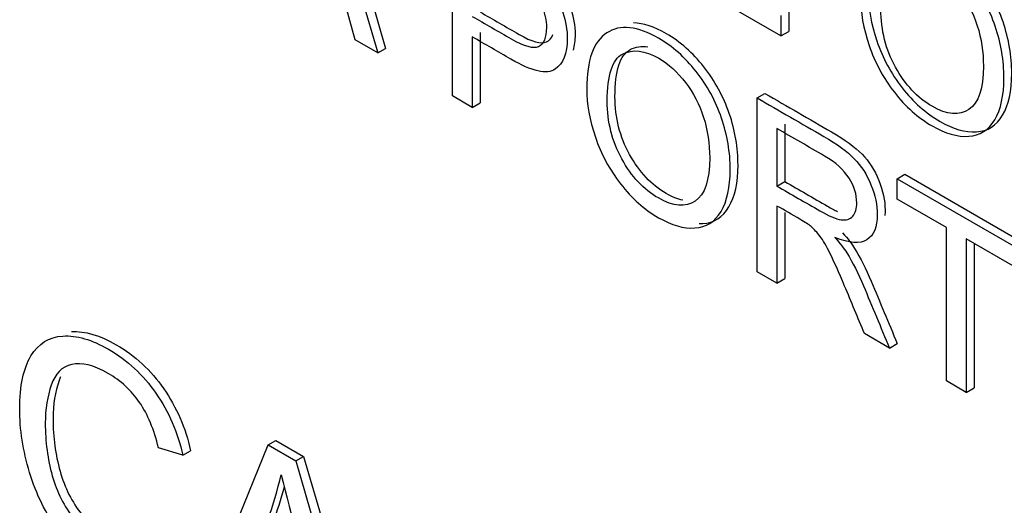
# Model space of a CAD drawing. Header units: inches. Extents: x 1 to 240, y -1 to 159.
# Tile 87 of 103: x 225.309 to 225.756, y 126.881 to 127.102. Entities that reach past the tile are written whole.
import ezdxf

# ---------------------------------------------------------------- set-up
doc = ezdxf.new("R2010")
doc.units = ezdxf.units.IN
doc.header["$MEASUREMENT"] = 0
doc.layers.add('Default', color=7, linetype='Continuous')
doc.layers.add('LAB20180', color=7, linetype='Continuous')

# ---------------------------------------------------------------- blocks, each defined once
blk = doc.blocks.new('SE1')
at = {"layer": 'LAB20180', "color": 7, "linetype": 'Continuous'}
for p, q in [((225.44391, 127.18174), (225.47164, 127.08671)), ((225.44744, 127.18378), (225.47517, 127.08875)), ((225.50551, 127.06715), (225.50551, 127.14618)), ((225.65481, 127.09447), (225.60391, 127.12385)), ((225.46135, 127.09265), (225.45352, 127.1211)), ((225.65835, 127.10581), (225.65835, 127.09651)), ((225.65481, 127.10377), (225.65481, 127.09447)), ((225.51806, 127.09606), (225.51806, 127.06399)), ((225.65481, 127.09447), (225.65835, 127.09651)), ((225.47164, 127.08671), (225.46135, 127.09265)), ((225.51453, 127.09402), (225.51453, 127.06195)), ((225.47164, 127.08671), (225.47517, 127.08875)), ((225.51453, 127.06195), (225.50551, 127.06715)), ((225.51453, 127.06195), (225.51806, 127.06399)), ((225.64397, 127.06623), (225.64751, 127.06828)), ((225.64397, 126.98721), (225.64397, 127.06623)), ((225.65299, 127.0523), (225.65299, 127.02617)), ((225.65653, 127.05434), (225.65653, 127.02821)), ((225.65299, 127.02617), (225.65653, 127.02821)), ((225.70758, 127.02951), (225.71112, 127.03155)), ((225.70758, 127.02026), (225.70758, 127.02951)), ((225.70758, 127.02951), (225.76154, 126.99836)), ((225.71112, 127.03155), (225.76507, 127.0004)), ((225.73008, 127.00727), (225.70758, 127.02026)), ((225.65299, 127.01708), (225.65299, 126.98201)), ((225.65653, 127.0142), (225.65653, 126.98405)), ((225.73008, 126.9375), (225.73008, 127.00727)), ((225.76154, 126.98911), (225.73905, 127.00209)), ((225.73905, 127.00209), (225.73905, 126.93233)), ((225.74258, 127.00005), (225.74258, 126.93437)), ((225.65299, 126.98201), (225.64397, 126.98721)), ((225.65299, 126.98201), (225.65653, 126.98405)), ((225.70412, 126.95249), (225.69278, 126.95903)), ((225.70412, 126.95249), (225.70766, 126.95453)), ((225.73905, 126.93233), (225.73008, 126.9375)), ((225.73905, 126.93233), (225.74258, 126.93437)), ((225.38917, 126.82847), (225.4218, 126.9084)), ((225.4218, 126.9084), (225.42534, 126.91044)), ((225.4218, 126.9084), (225.43433, 126.90117)), ((225.42534, 126.91044), (225.43787, 126.90321)), ((225.38302, 126.9037), (225.37191, 126.90709)), ((225.38302, 126.9037), (225.38656, 126.90574)), ((225.43433, 126.90117), (225.43787, 126.90321)), ((225.43787, 126.90321), (225.47255, 126.78441)), ((225.43433, 126.90117), (225.46902, 126.78237))]:
    blk.add_line(p, q, dxfattribs=at)
for centre, radius, start, end in [((225.22476, 126.94328), 0.20861, 334.9265, 346.5689), ((227.54474, 127.42423), 2.18226, 194.03981, 195.57842), ((225.2283, 126.94532), 0.20861, 334.9265, 344.443)]:
    blk.add_arc(centre, radius, start, end, dxfattribs=at)
for points, knots in [([(225.50551, 127.14618), (225.51412, 127.14121), (225.52272, 127.13624), (225.53133, 127.13127), (225.53588, 127.12864), (225.53934, 127.12638), (225.54171, 127.12449), (225.54506, 127.12181), (225.5479, 127.11907), (225.55018, 127.11592), (225.55243, 127.11279), (225.55428, 127.10919), (225.55564, 127.10514), (225.55702, 127.10107), (225.55774, 127.09704), (225.55774, 127.08642), (225.55587, 127.08182), (225.55218, 127.07927), (225.5485, 127.07672), (225.54176, 127.0783), (225.5321, 127.08387), (225.52625, 127.08726), (225.52039, 127.09064), (225.51453, 127.09402)], [0, 0, 0, 0, 0.216973, 0.216973, 0.216973, 0.304524, 0.304524, 0.304524, 0.381139, 0.381139, 0.381139, 0.453962, 0.453962, 0.453962, 0.533522, 0.533522, 0.671139, 0.671139, 0.671139, 0.85224, 0.85224, 0.85224, 1, 1, 1, 1]), ([(225.50905, 127.14822), (225.51765, 127.14325), (225.52626, 127.13828), (225.53487, 127.13331), (225.53942, 127.13068), (225.54288, 127.12842), (225.54525, 127.12653), (225.5486, 127.12385), (225.55144, 127.12111), (225.55372, 127.11796), (225.55597, 127.11483), (225.55781, 127.11123), (225.55918, 127.10718), (225.56055, 127.10311), (225.56127, 127.09909), (225.56127, 127.09242), (225.56096, 127.09001), (225.56033, 127.08796)], [0, 0, 0, 0, 0.2169726, 0.2169726, 0.2169726, 0.3045243, 0.3045243, 0.3045243, 0.3811393, 0.3811393, 0.3811393, 0.4539617, 0.4539617, 0.4539617, 0.5335218, 0.5335218, 0.5901778, 0.5901778, 0.5901778, 0.5901778]), ([(225.69096, 127.11208), (225.69096, 127.12512), (225.69401, 127.13361), (225.70007, 127.13752), (225.70615, 127.14146), (225.714, 127.14063), (225.72989, 127.13145), (225.73558, 127.12643), (225.74064, 127.11999), (225.74567, 127.11358), (225.74956, 127.10653), (225.7522, 127.0988), (225.75486, 127.09102), (225.75616, 127.08321), (225.75616, 127.06734), (225.75475, 127.061), (225.7492, 127.05159), (225.74524, 127.04909), (225.74014, 127.04878), (225.735, 127.04846), (225.72948, 127.05009), (225.71714, 127.05722), (225.71141, 127.06226), (225.70635, 127.06881), (225.70132, 127.07533), (225.69747, 127.0824), (225.69228, 127.0978), (225.69096, 127.10514), (225.69096, 127.11208)], [0, 0, 0, 0, 0.133288, 0.133288, 0.133288, 0.256522, 0.256522, 0.33712, 0.33712, 0.33712, 0.417249, 0.417249, 0.417249, 0.502222, 0.502222, 0.588327, 0.588327, 0.674432, 0.674432, 0.674432, 0.75288, 0.75288, 0.837966, 0.837966, 0.837966, 0.918983, 0.918983, 1, 1, 1, 1]), ([(225.6945, 127.11412), (225.6945, 127.10718), (225.69582, 127.09984), (225.70101, 127.08444), (225.70486, 127.07737), (225.70989, 127.07085), (225.71494, 127.0643), (225.72068, 127.05926), (225.73302, 127.05213), (225.73854, 127.0505), (225.74367, 127.05082), (225.74877, 127.05113), (225.75273, 127.05363), (225.75829, 127.06304), (225.7597, 127.06938), (225.7597, 127.08526), (225.7584, 127.09306), (225.75574, 127.10084), (225.7531, 127.10857), (225.74921, 127.11562), (225.74417, 127.12203), (225.73912, 127.12847), (225.73343, 127.13349), (225.72159, 127.14033), (225.71663, 127.14196), (225.71225, 127.142)], [0, 0, 0, 0, 0.081017, 0.081017, 0.1620341, 0.1620341, 0.1620341, 0.2471199, 0.2471199, 0.3255678, 0.3255678, 0.3255678, 0.4116731, 0.4116731, 0.4977784, 0.4977784, 0.5827507, 0.5827507, 0.5827507, 0.6628802, 0.6628802, 0.6628802, 0.7434784, 0.7434784, 0.8146944, 0.8146944, 0.8146944, 0.8146944]), ([(225.51453, 127.10333), (225.52043, 127.09992), (225.52634, 127.09651), (225.53224, 127.0931), (225.53811, 127.08971), (225.54226, 127.08858), (225.54717, 127.09079), (225.5484, 127.09365), (225.5484, 127.10154), (225.54768, 127.1048), (225.54626, 127.10798), (225.54484, 127.11119), (225.54289, 127.11387), (225.54053, 127.11597), (225.53898, 127.11734), (225.53616, 127.11918), (225.53206, 127.1216), (225.52622, 127.12504), (225.52037, 127.12834), (225.51453, 127.13172)], [0, 0, 0, 0, 0.215554, 0.215554, 0.215554, 0.35512, 0.35512, 0.494685, 0.494685, 0.59575, 0.59575, 0.59575, 0.683105, 0.683105, 0.683105, 0.786661, 0.786661, 0.786661, 1, 1, 1, 1]), ([(225.70025, 127.1065), (225.70025, 127.09699), (225.70248, 127.08818), (225.7069, 127.08022), (225.71134, 127.07221), (225.71683, 127.06628), (225.7303, 127.0585), (225.7359, 127.058), (225.74465, 127.064), (225.74683, 127.07057), (225.74683, 127.08713), (225.74592, 127.09323), (225.74405, 127.09909), (225.74218, 127.10498), (225.73941, 127.11024), (225.73581, 127.115), (225.73224, 127.11973), (225.72816, 127.12336), (225.71728, 127.12964), (225.71177, 127.1303), (225.70717, 127.12785), (225.7026, 127.12542), (225.70025, 127.11833), (225.70025, 127.1065)], [0, 0, 0, 0, 0.129361, 0.129361, 0.129361, 0.253622, 0.253622, 0.379575, 0.379575, 0.505527, 0.505527, 0.585145, 0.585145, 0.585145, 0.66423, 0.66423, 0.66423, 0.743184, 0.743184, 0.854836, 0.854836, 0.854836, 1, 1, 1, 1]), ([(225.51806, 127.10537), (225.52397, 127.10196), (225.52987, 127.09855), (225.53578, 127.09514), (225.54165, 127.09175), (225.54579, 127.09062), (225.54958, 127.09232), (225.55055, 127.09344), (225.55116, 127.09506)], [0, 0, 0, 0, 0.2155541, 0.2155541, 0.2155541, 0.3551196, 0.3551196, 0.4307283, 0.4307283, 0.4307283, 0.4307283]), ([(225.56657, 127.07039), (225.56657, 127.08343), (225.56962, 127.09192), (225.57568, 127.09583), (225.58175, 127.09977), (225.58961, 127.09894), (225.6055, 127.08976), (225.61119, 127.08469), (225.6213, 127.07191), (225.62517, 127.06484), (225.62781, 127.05706), (225.63043, 127.04933), (225.63177, 127.04152), (225.63177, 127.02565), (225.63036, 127.01931), (225.62758, 127.01461), (225.62479, 127.00987), (225.62084, 127.0074), (225.61575, 127.00709), (225.61061, 127.00677), (225.60509, 127.00835), (225.59275, 127.01547), (225.58701, 127.02057), (225.58196, 127.02712), (225.57693, 127.03364), (225.57308, 127.04071), (225.56789, 127.05611), (225.56657, 127.06345), (225.56657, 127.07039)], [0, 0, 0, 0, 0.13328, 0.13328, 0.13328, 0.256376, 0.256376, 0.336885, 0.336885, 0.417393, 0.417393, 0.417393, 0.504968, 0.504968, 0.59371, 0.59371, 0.59371, 0.674347, 0.674347, 0.674347, 0.752841, 0.752841, 0.837976, 0.837976, 0.837976, 0.918988, 0.918988, 1, 1, 1, 1]), ([(225.61758, 127.00909), (225.61815, 127.00908), (225.61872, 127.00909), (225.61928, 127.00913), (225.62438, 127.00944), (225.62832, 127.01191), (225.63112, 127.01665), (225.6339, 127.02135), (225.63531, 127.02769), (225.63531, 127.04357), (225.63397, 127.05137), (225.63135, 127.0591), (225.62871, 127.06688), (225.62484, 127.07395), (225.61473, 127.08673), (225.60904, 127.0918), (225.5972, 127.09864), (225.59223, 127.10027), (225.58786, 127.10031)], [0.3170707, 0.3170707, 0.3170707, 0.3170707, 0.3256533, 0.3256533, 0.3256533, 0.4062904, 0.4062904, 0.4062904, 0.4950324, 0.4950324, 0.5826067, 0.5826067, 0.5826067, 0.6631153, 0.6631153, 0.7436239, 0.7436239, 0.814764, 0.814764, 0.814764, 0.814764]), ([(225.57586, 127.06476), (225.57586, 127.0553), (225.57809, 127.04649), (225.58692, 127.03046), (225.59243, 127.02459), (225.60591, 127.01681), (225.61151, 127.01631), (225.62025, 127.02231), (225.62244, 127.02888), (225.62244, 127.04539), (225.62153, 127.05154), (225.61966, 127.0574), (225.61779, 127.06329), (225.61502, 127.06855), (225.61142, 127.07325), (225.6078, 127.07799), (225.60377, 127.08167), (225.59289, 127.08795), (225.58738, 127.08855), (225.58278, 127.08616), (225.57816, 127.08376), (225.57586, 127.07664), (225.57586, 127.06476)], [0, 0, 0, 0, 0.125467, 0.125467, 0.250934, 0.250934, 0.378107, 0.378107, 0.505281, 0.505281, 0.585012, 0.585012, 0.585012, 0.663912, 0.663912, 0.663912, 0.742863, 0.742863, 0.85451, 0.85451, 0.85451, 1, 1, 1, 1]), ([(225.5794, 127.0668), (225.5794, 127.07869), (225.58169, 127.0858), (225.58632, 127.0882), (225.58875, 127.08947), (225.59145, 127.0899), (225.59439, 127.08947)], [0, 0, 0, 0, 0.1454896, 0.1454896, 0.1454896, 0.2046589, 0.2046589, 0.2046589, 0.2046589]), ([(225.61017, 127.01973), (225.60786, 127.0202), (225.60535, 127.02122), (225.59597, 127.02664), (225.59046, 127.0325), (225.58163, 127.04853), (225.5794, 127.05734), (225.5794, 127.0668)], [0.6986186, 0.6986186, 0.6986186, 0.6986186, 0.7490665, 0.7490665, 0.8745332, 0.8745332, 1, 1, 1, 1]), ([(225.64397, 127.06623), (225.65407, 127.06041), (225.66416, 127.05458), (225.67425, 127.04875), (225.68035, 127.04523), (225.68495, 127.04184), (225.69133, 127.03532), (225.69383, 127.0314), (225.69574, 127.02667), (225.69764, 127.02199), (225.69861, 127.0175), (225.69861, 127.00751), (225.69702, 127.00375), (225.69074, 126.9997), (225.68591, 127.00002), (225.67931, 127.00283)], [0, 0, 0, 0, 0.318535, 0.318535, 0.318535, 0.446282, 0.446282, 0.574029, 0.574029, 0.574029, 0.693071, 0.693071, 0.846536, 0.846536, 1, 1, 1, 1]), ([(225.64751, 127.06828), (225.6576, 127.06245), (225.6677, 127.05662), (225.67779, 127.05079), (225.68389, 127.04727), (225.68849, 127.04388), (225.69486, 127.03736), (225.69737, 127.03344), (225.69928, 127.02871), (225.70117, 127.02403), (225.70215, 127.01954), (225.70215, 127.01432), (225.70211, 127.0135), (225.70204, 127.01273)], [0, 0, 0, 0, 0.3185348, 0.3185348, 0.3185348, 0.4462819, 0.4462819, 0.574029, 0.574029, 0.574029, 0.6930714, 0.6930714, 0.7164868, 0.7164868, 0.7164868, 0.7164868]), ([(225.65299, 127.02617), (225.65947, 127.02243), (225.66595, 127.01869), (225.67243, 127.01495), (225.67658, 127.01256), (225.67981, 127.01116), (225.68213, 127.01082), (225.68444, 127.01048), (225.68623, 127.01103), (225.68869, 127.01392), (225.68928, 127.01595), (225.68928, 127.02226), (225.6881, 127.02599), (225.68577, 127.02975), (225.68343, 127.03355), (225.67967, 127.0369), (225.67462, 127.03982), (225.66741, 127.04398), (225.6602, 127.04814), (225.65299, 127.0523)], [0, 0, 0, 0, 0.228539, 0.228539, 0.228539, 0.344084, 0.344084, 0.344084, 0.420184, 0.420184, 0.496283, 0.496283, 0.606551, 0.606551, 0.606551, 0.745727, 0.745727, 0.745727, 1, 1, 1, 1]), ([(225.65653, 127.02821), (225.66301, 127.02447), (225.66949, 127.02073), (225.67597, 127.01699), (225.67765, 127.01602), (225.67918, 127.01521), (225.68056, 127.01457)], [0, 0, 0, 0, 0.2285391, 0.2285391, 0.2285391, 0.2754011, 0.2754011, 0.2754011, 0.2754011]), ([(225.69278, 126.95903), (225.68978, 126.96625), (225.68677, 126.97347), (225.68377, 126.98069), (225.68116, 126.98696), (225.67894, 126.99184), (225.67721, 126.99536), (225.6755, 126.99885), (225.67398, 127.00149), (225.67261, 127.00328), (225.67128, 127.00502), (225.66993, 127.00651), (225.66852, 127.00774), (225.66749, 127.00864), (225.66578, 127.00969), (225.66346, 127.01103), (225.65997, 127.01305), (225.65648, 127.01506), (225.65299, 127.01708)], [0, 0, 0, 0, 0.307176, 0.307176, 0.307176, 0.516403, 0.516403, 0.516403, 0.634791, 0.634791, 0.634791, 0.716811, 0.716811, 0.716811, 0.809183, 0.809183, 0.809183, 1, 1, 1, 1]), ([(225.67931, 127.00283), (225.68172, 127.00007), (225.68354, 126.9977), (225.68477, 126.99573), (225.68747, 126.99141), (225.68992, 126.9864), (225.69228, 126.98083), (225.69629, 126.97139), (225.70018, 126.96193), (225.70412, 126.95249)], [0, 0, 0, 0, 0.159921, 0.159921, 0.159921, 0.453842, 0.453842, 0.453842, 1, 1, 1, 1]), ([(225.68284, 127.00487), (225.68526, 127.00211), (225.68708, 126.99974), (225.68831, 126.99777), (225.691, 126.99345), (225.69345, 126.98844), (225.69582, 126.98287), (225.69983, 126.97343), (225.70371, 126.96398), (225.70766, 126.95453)], [0, 0, 0, 0, 0.159921, 0.159921, 0.159921, 0.453842, 0.453842, 0.453842, 1, 1, 1, 1]), ([(225.38439, 126.86253), (225.38205, 126.85316), (225.37778, 126.84747), (225.36548, 126.84327), (225.3579, 126.84488), (225.33979, 126.85533), (225.33233, 126.86174), (225.32652, 126.86944), (225.32075, 126.87708), (225.31639, 126.88594), (225.31337, 126.89591), (225.31037, 126.9058), (225.30887, 126.91554), (225.30887, 126.9352), (225.31058, 126.94322), (225.31399, 126.94888), (225.3174, 126.95451), (225.3222, 126.95762), (225.32846, 126.95795), (225.33479, 126.95829), (225.34167, 126.95631), (225.35779, 126.947), (225.36497, 126.9403), (225.37077, 126.93194), (225.37662, 126.92354), (225.38068, 126.91412), (225.38302, 126.9037)], [0, 0, 0, 0, 0.104376, 0.104376, 0.208752, 0.208752, 0.317142, 0.317142, 0.317142, 0.409738, 0.409738, 0.409738, 0.508627, 0.508627, 0.616505, 0.616505, 0.616505, 0.708763, 0.708763, 0.708763, 0.799096, 0.799096, 0.902432, 0.902432, 0.902432, 1, 1, 1, 1]), ([(225.33237, 126.96001), (225.3386, 126.96025), (225.34536, 126.95827), (225.36133, 126.94905), (225.3685, 126.94234), (225.37431, 126.93399), (225.38016, 126.92558), (225.38422, 126.91616), (225.38656, 126.90574)], [0.7105385, 0.7105385, 0.7105385, 0.7105385, 0.7990962, 0.7990962, 0.9024317, 0.9024317, 0.9024317, 1, 1, 1, 1]), ([(225.37191, 126.90709), (225.36998, 126.91537), (225.36707, 126.92231), (225.36331, 126.92777), (225.35952, 126.93328), (225.35477, 126.93763), (225.34247, 126.94474), (225.33695, 126.94608), (225.3325, 126.94503), (225.32807, 126.94398), (225.32499, 126.94082), (225.32322, 126.93566), (225.32147, 126.93053), (225.32049, 126.92481), (225.32049, 126.90988), (225.32157, 126.90196), (225.32368, 126.89443), (225.32576, 126.88697), (225.32909, 126.88039), (225.33359, 126.8747), (225.33804, 126.86906), (225.34293, 126.86464), (225.35443, 126.858), (225.35984, 126.85698), (225.36861, 126.86033), (225.37157, 126.86493), (225.37317, 126.8723)], [0, 0, 0, 0, 0.096945, 0.096945, 0.096945, 0.187413, 0.187413, 0.290421, 0.290421, 0.290421, 0.385578, 0.385578, 0.385578, 0.479008, 0.479008, 0.599806, 0.599806, 0.599806, 0.694434, 0.694434, 0.694434, 0.783273, 0.783273, 0.891636, 0.891636, 1, 1, 1, 1]), ([(225.32744, 126.93944), (225.32719, 126.93889), (225.32696, 126.93831), (225.32676, 126.9377), (225.325, 126.93257), (225.32402, 126.92685), (225.32402, 126.91192), (225.3251, 126.904), (225.32721, 126.89647), (225.3293, 126.88901), (225.33262, 126.88243), (225.33712, 126.87674), (225.34158, 126.87111), (225.34646, 126.86668), (225.35485, 126.86183), (225.35783, 126.86066), (225.36055, 126.86017)], [0.3743643, 0.3743643, 0.3743643, 0.3743643, 0.3855782, 0.3855782, 0.3855782, 0.4790078, 0.4790078, 0.5998055, 0.5998055, 0.5998055, 0.6944339, 0.6944339, 0.6944339, 0.7832726, 0.7832726, 0.8382753, 0.8382753, 0.8382753, 0.8382753])]:
    blk.add_open_spline(points, degree=3, knots=knots, dxfattribs=at)

msp = doc.modelspace()

# ---------------------------------------------------------------- block references
at = {"layer": 'Default'}
msp.add_blockref('SE1', (0, 0), dxfattribs=at)

doc.saveas('drawing.dxf')
